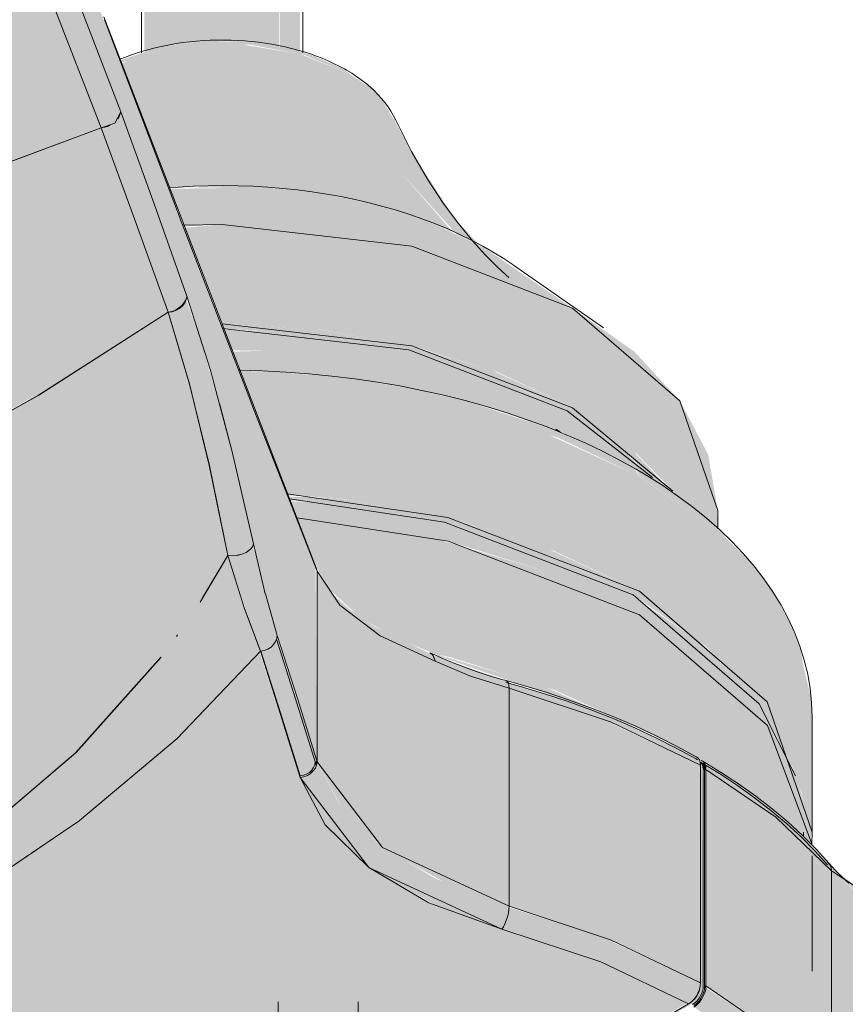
# Model space of a CAD drawing. Header units: millimetres. Extents: x 5922 to 11897, y 1480 to 7785.
# Tile 10 of 14: x 8511 to 8619, y 5400 to 5530. Entities that reach past the tile are written whole.
import ezdxf

# ---------------------------------------------------------------- set-up
doc = ezdxf.new("R2010")
doc.units = ezdxf.units.MM
doc.layers.add('Equipos eléctricos', color=7, linetype='Continuous', lineweight=15)

# ---------------------------------------------------------------- blocks, each defined once
blk = doc.blocks.new('33718 - 33718 ALO Black ceiling fan-525473-00 Isometrico PDF')
at = {"layer": 'Equipos eléctricos', "true_color": 0xc0c0c0}
h = blk.add_hatch(color=9, dxfattribs=at)
h.paths.add_polyline_path([(-2507.41, 5482.56), (-2464.91, 5497.17), (-2445.55, 5504.08), (-2419.35, 5513.71), (-2414.69, 5515.44), (-2433.26, 5562.62), (-2449.98, 5601.66), (-2469.75, 5644.14), (-2487.53, 5679.87), (-2511.95, 5725.23), (-2533.86, 5763.3), (-2556.91, 5801.06), (-2560.02, 5803.68), (-2563.62, 5805.3), (-2582.32, 5809.38), (-2587.33, 5809.87), (-2599.67, 5810.47), (-2604.13, 5810.41), (-2621.91, 5808.14), (-2623.56, 5807.51), (-2624.96, 5806.28), (-2625.37, 5804.92), (-2622.44, 5767.48), (-2616.77, 5729.85), (-2608.32, 5692.23), (-2598.5, 5658.57), (-2584.7, 5621.15), (-2569.76, 5587.2), (-2550.43, 5550.07), (-2530.61, 5516.83), (-2507.99, 5483.42)])
h.paths.add_polyline_path([(-2430.8, 5556.85), (-2432.99, 5558.96), (-2434.76, 5560.67)])
for points in [[(-2386.37, 5432.28), (-2386.55, 5457.73), (-2406.1, 5508.27), (-2420.63, 5545.89), (-2428.98, 5566.8), (-2443.26, 5600.25), (-2458.56, 5633.69), (-2472.96, 5663.53), (-2494.42, 5704.77), (-2514.88, 5741.59), (-2532.46, 5771.66), (-2553.84, 5806.24), (-2553.74, 5803.17), (-2529.62, 5763.3), (-2508.94, 5727.18), (-2491.52, 5695.12), (-2469.75, 5652), (-2452.95, 5616.42), (-2438.41, 5583.52), (-2423, 5545.89), (-2408.72, 5508.27), (-2403.32, 5492.98), (-2400.25, 5483.18), (-2396.61, 5469.09), (-2392.87, 5453.36), (-2389.73, 5443.04), (-2386.6, 5433.01)], [(-2414.69, 5515.44), (-2412.91, 5516.06), (-2412.12, 5517.58), (-2428.44, 5559.48), (-2443.06, 5594.21), (-2458.64, 5628.71), (-2475.42, 5663.53), (-2495.07, 5701.63), (-2514.71, 5737.41), (-2535.7, 5773.5), (-2553.84, 5803.34), (-2554.07, 5802.5), (-2554.66, 5801.73), (-2555.52, 5801.21), (-2556.47, 5801.02), (-2556.83, 5800.93), (-2528.98, 5754.94), (-2506.07, 5714.58), (-2484.95, 5674.72), (-2464.28, 5632.69), (-2445.91, 5592.41), (-2428.78, 5551.65), (-2414.77, 5515.64)], [(-2409.04, 5525.41), (-2405.35, 5526.37), (-2400.49, 5526.88), (-2398.49, 5526.88), (-2392.43, 5526.37), (-2391.33, 5526.1), (-2391.36, 5586.74), (-2396.08, 5588.31), (-2401.55, 5588.31), (-2406.3, 5586.73), (-2409.04, 5583.99), (-2409.04, 5525.76)], [(-2388.59, 5525.41), (-2388.59, 5583.99), (-2391.33, 5586.73), (-2391.23, 5526.07), (-2389.79, 5525.71)], [(-2382.13, 5522.55), (-2383.02, 5523.26), (-2387.15, 5525.05), (-2393.29, 5526.58), (-2400.49, 5526.88), (-2406.45, 5526.22), (-2412.2, 5524.32), (-2412.06, 5523.99), (-2408.74, 5525.2), (-2401.55, 5526.37), (-2395.12, 5526.37), (-2388.1, 5525.05), (-2386.34, 5524.31)], [(-2368.51, 5501.73), (-2375.52, 5509.77), (-2382.13, 5522.55), (-2388.59, 5525.15), (-2396.08, 5526.37), (-2402.56, 5526.36), (-2409.68, 5524.99), (-2412.05, 5523.9), (-2406.42, 5509.09), (-2405.8, 5507.57), (-2401.29, 5507.82), (-2392.68, 5507.64), (-2387.84, 5507.12), (-2383.17, 5506.36), (-2377.41, 5505.01), (-2372.4, 5503.42), (-2368.56, 5501.76)], [(-2365.03, 5500.03), (-2368.4, 5503.66), (-2373.19, 5511.13), (-2377.79, 5519.1), (-2382.13, 5522.55), (-2375.51, 5509.76), (-2368.07, 5501.5), (-2365.6, 5500.29)], [(-2405.91, 5491.26), (-2404.88, 5491.58), (-2404, 5492.27), (-2403.52, 5493.05), (-2403.55, 5493.66), (-2412.12, 5517.55), (-2412.7, 5516.46), (-2412.99, 5516.04), (-2414.69, 5515.44), (-2405.93, 5491.33)], [(-2412.58, 5516.69), (-2412.31, 5517), (-2412.52, 5516.82)], [(-2352.85, 5491.8), (-2364.56, 5499.81), (-2372.4, 5503.42), (-2382.42, 5506.21), (-2393.26, 5507.64), (-2405.79, 5507.45), (-2403.73, 5502.51), (-2398.81, 5502.79), (-2386.13, 5502.07), (-2373.08, 5499.67), (-2362.7, 5496.47), (-2357.76, 5494.13)], [(-2352.85, 5478.74), (-2352.85, 5491.8), (-2362.7, 5496.47), (-2373.94, 5499.94), (-2386.13, 5502.07), (-2398.81, 5502.79), (-2403.84, 5502.34), (-2398.79, 5489.73), (-2386.13, 5489.01), (-2373.94, 5486.87), (-2362.7, 5483.41), (-2353.4, 5479)], [(-2397.59, 5459.31), (-2396.11, 5459.56), (-2395.15, 5460.14), (-2394.76, 5460.72), (-2394.71, 5460.88), (-2398.96, 5478.36), (-2401.66, 5487.69), (-2403.52, 5492.92), (-2404.1, 5492.01), (-2404.99, 5491.46), (-2405.91, 5491.26), (-2402.14, 5477.85), (-2399.52, 5466.46), (-2398.05, 5459.36), (-2397.8, 5459.33)], [(-2333.81, 5462.87), (-2333.97, 5466.17), (-2335.06, 5472.59), (-2338.76, 5479.63), (-2344.77, 5486.12), (-2352.85, 5491.8), (-2352.85, 5478.74), (-2344.43, 5472.68), (-2339, 5467.08), (-2334.46, 5463.46), (-2333.93, 5462.98)], [(-2464.88, 5402.46), (-2446.44, 5412.11), (-2430.55, 5422.76), (-2417.49, 5434.07), (-2406.23, 5446.95), (-2398.05, 5459.36), (-2401.81, 5476.52), (-2404.08, 5485.08), (-2405.91, 5491.26), (-2425.39, 5479), (-2445.13, 5468.28), (-2464.5, 5458.98), (-2484.8, 5450.2), (-2468.76, 5426.18), (-2465.03, 5418.24), (-2463.72, 5410.33), (-2464.7, 5403.72)], [(-2353.58, 5478.32), (-2352.85, 5478.74), (-2363.27, 5483.58), (-2374.33, 5486.94), (-2386.33, 5489.02), (-2398.98, 5489.72), (-2398.75, 5489.13), (-2385.32, 5488.25), (-2372.9, 5485.88), (-2362.27, 5482.44), (-2353.78, 5478.41)], [(-2354.92, 5475.99), (-2353.97, 5476.99), (-2353.58, 5478.32), (-2363.7, 5483.04), (-2374.33, 5486.32), (-2386.33, 5488.42), (-2398.71, 5489.01), (-2397.63, 5486.26), (-2391.36, 5486.19), (-2378.31, 5484.48), (-2364.86, 5480.56), (-2354.95, 5476)], [(-2355.23, 5475.81), (-2354.95, 5476), (-2365.79, 5480.99), (-2378.31, 5484.48), (-2391.86, 5486.26), (-2397.58, 5486.08), (-2396.46, 5483.63), (-2391.26, 5483.4), (-2388.47, 5483.24), (-2378.12, 5481.98), (-2371.2, 5480.65), (-2366.23, 5479.43), (-2362.51, 5478.33), (-2355.82, 5476.01)], [(-2344.09, 5469.75), (-2344.77, 5470.81), (-2350.29, 5473.66), (-2355.82, 5476.01), (-2366.23, 5479.43), (-2372.31, 5480.88), (-2380.16, 5482.31), (-2384.58, 5482.84), (-2391.36, 5483.41), (-2396.62, 5483.59), (-2396.17, 5482.69), (-2382.87, 5481.83), (-2367.79, 5479), (-2354.62, 5474.74), (-2344.5, 5469.94)], [(-2339.81, 5467.69), (-2345.16, 5473.33), (-2352.85, 5478.74), (-2353.58, 5478.32), (-2345.25, 5472.31), (-2342.63, 5469.48), (-2339.89, 5467.76)], [(-2342.63, 5469.48), (-2346.1, 5473.05), (-2353.58, 5478.32), (-2354.2, 5476.76), (-2354.92, 5475.99), (-2353.29, 5474.98), (-2347.54, 5472.27), (-2342.64, 5469.49)], [(-2353.91, 5475.25), (-2354.95, 5475.98), (-2355.23, 5475.81), (-2354.02, 5475.3)], [(-2321.42, 5423.05), (-2321.42, 5438.15), (-2322.91, 5446.87), (-2327.31, 5455.25), (-2334.46, 5462.98), (-2344.09, 5469.72), (-2344.09, 5454.65), (-2334.46, 5447.88), (-2327.3, 5440.14), (-2322.9, 5431.72), (-2321.49, 5423.48)], [(-2398.89, 5463.39), (-2398.97, 5463.8), (-2398.97, 5463.79)], [(-2393.78, 5446.8), (-2392.82, 5447.08), (-2392.05, 5447.69), (-2391.62, 5448.59), (-2391.65, 5449.13), (-2394.05, 5458.09), (-2394.8, 5460.57), (-2395.3, 5460), (-2396.11, 5459.56), (-2397.59, 5459.31), (-2398.04, 5459.31), (-2394.84, 5449.6), (-2393.79, 5446.84)], [(-2466.66, 5397.72), (-2447.01, 5406.51), (-2430.55, 5415.73), (-2416.22, 5425.66), (-2404.67, 5435.38), (-2393.83, 5446.9), (-2396.47, 5454.23), (-2398.08, 5459.31), (-2407.45, 5445.29), (-2418.53, 5433.01), (-2431.82, 5421.74), (-2447.35, 5411.53), (-2464.88, 5402.46), (-2465.97, 5399.21)], [(-2386.37, 5457.29), (-2386.61, 5458.09), (-2386.47, 5457.55)], [(-2361.18, 5413.36), (-2361.18, 5441.94), (-2367.64, 5444.12), (-2374.56, 5447.18), (-2378.51, 5449.12), (-2383.71, 5453.35), (-2386.37, 5457.06), (-2386.36, 5432.26), (-2383.14, 5426.25), (-2377.64, 5420.95), (-2369.35, 5416.29), (-2361.2, 5413.37)], [(-2370.86, 5445.47), (-2371.4, 5446.43), (-2378.75, 5449.98), (-2382.07, 5452.27), (-2384.44, 5454.43), (-2383.26, 5452.76), (-2377.79, 5448.67), (-2371.04, 5445.55)], [(-2321.68, 5421.52), (-2321.49, 5423.48), (-2322.91, 5431.77), (-2327.31, 5440.15), (-2334.46, 5447.88), (-2344.09, 5454.65), (-2344.89, 5454.18), (-2335.37, 5447.46), (-2328.18, 5439.55), (-2324.02, 5431.64), (-2323.81, 5430.41), (-2322.9, 5428.67), (-2321.9, 5422.81)], [(-2323.81, 5430.41), (-2324.17, 5431.91), (-2328.6, 5440.15), (-2335.93, 5447.88), (-2344.89, 5453.95), (-2344.89, 5451.93), (-2344.08, 5451.55), (-2334.46, 5444.78), (-2327.2, 5436.85), (-2323.89, 5430.55)], [(-2321.68, 5421.5), (-2322.98, 5428.83), (-2327.3, 5437.05), (-2334.46, 5444.78), (-2344.08, 5451.55), (-2344.08, 5436.63), (-2340.14, 5434.69), (-2336.22, 5432.56), (-2335.83, 5432.07), (-2335.58, 5432.13), (-2335.34, 5432.05), (-2326, 5425.48), (-2322.51, 5422.38)], [(-2386.62, 5432.26), (-2386.43, 5432.46), (-2391.62, 5448.58), (-2391.58, 5448.05), (-2386.63, 5432.28)], [(-2349.13, 5438.81), (-2356.91, 5442.32), (-2370.63, 5446.36), (-2370.63, 5446.21), (-2356.91, 5441.46), (-2349.16, 5438.82)], [(-2361.18, 5441.94), (-2361.39, 5442.83), (-2362.13, 5443.14), (-2371.16, 5446.25), (-2370.86, 5445.47), (-2365.82, 5443.4), (-2361.2, 5441.94)], [(-2336.06, 5431.85), (-2336.24, 5432.59), (-2336.82, 5433.01), (-2346.56, 5437.74), (-2352.16, 5439.93), (-2361.33, 5442.72), (-2361.19, 5442.08), (-2361.18, 5441.94), (-2346.56, 5436.9), (-2336.11, 5431.88)], [(-2336.06, 5403.28), (-2336.06, 5431.85), (-2349.16, 5437.95), (-2361.18, 5441.94), (-2361.14, 5413.35), (-2346.56, 5408.32), (-2336.94, 5403.7)], [(-2362.13, 5410.34), (-2361.54, 5411.48), (-2361.19, 5413.2), (-2361.29, 5413.4), (-2370.86, 5416.96), (-2378.11, 5421.35), (-2383.49, 5426.8), (-2386.38, 5432.26), (-2386.59, 5431.46), (-2387.21, 5430.76), (-2388.1, 5430.31), (-2388.59, 5430.21), (-2385.32, 5424), (-2379.57, 5418.4), (-2370.78, 5413.44), (-2362.71, 5410.55)], [(-2386.43, 5431.88), (-2386.43, 5432.28), (-2386.59, 5432.2), (-2386.43, 5431.89)], [(-2398.44, 5365.02), (-2336.51, 5400.93), (-2335.79, 5402.39), (-2335.71, 5403.74), (-2335.86, 5431.97), (-2336.07, 5432), (-2336.06, 5431.18), (-2336.24, 5402.34), (-2336.96, 5401.1), (-2338, 5400.31), (-2398.44, 5365.22), (-2398.44, 5365.11)], [(-2335.53, 5431.18), (-2335.37, 5431.44), (-2335.52, 5431.87), (-2335.84, 5431.85), (-2335.71, 5431.28)], [(-2318.87, 5417.96), (-2319.1, 5418.78), (-2324.17, 5423.9), (-2328.18, 5427.19), (-2335.52, 5432.05), (-2335.1, 5431.11), (-2325.82, 5424.65), (-2318.92, 5418.01)], [(-2318.87, 5389.55), (-2318.87, 5417.96), (-2326.19, 5425), (-2335.35, 5431.28), (-2335.35, 5402.87), (-2326.19, 5396.59), (-2320.59, 5391.2)], [(-2388.59, 5430.21), (-2388.59, 5430.42), (-2388.62, 5430.31)], [(-2281.17, 5403.65), (-2281.3, 5404.69), (-2294.91, 5406.35), (-2304, 5409), (-2312.31, 5413.26), (-2318.99, 5418.55), (-2318.57, 5417.7), (-2311.86, 5412.11), (-2302.93, 5407.74), (-2292.16, 5404.84), (-2281.18, 5403.65)], [(-2291.24, 5380.29), (-2281.17, 5381.42), (-2281.3, 5403.66), (-2292.76, 5404.9), (-2303.37, 5407.86), (-2312.28, 5412.32), (-2318.87, 5417.96), (-2318.87, 5389.55), (-2315.52, 5386.33), (-2312.97, 5384.42), (-2311.5, 5383.51), (-2309.08, 5382.47), (-2300.72, 5380.66), (-2291.24, 5380.29)], [(-2337.65, 5400.51), (-2336.94, 5401.12), (-2336.22, 5402.39), (-2336.1, 5403.29), (-2349.16, 5409.37), (-2361.19, 5413.19), (-2361.46, 5411.72), (-2362.02, 5410.51), (-2362.13, 5410.34), (-2347.86, 5405.42), (-2337.74, 5400.56)], [(-2320.89, 5387.13), (-2319.83, 5387.71), (-2319.18, 5388.5), (-2318.92, 5389.12), (-2318.92, 5389.59), (-2326.19, 5396.59), (-2335.37, 5402.65), (-2335.53, 5401.92), (-2336.25, 5400.69), (-2336.94, 5400.11), (-2327.2, 5393.2), (-2321.07, 5387.3)], [(-2335.53, 5402.76), (-2335.35, 5402.87), (-2335.53, 5402.87)]]:
    blk.add_hatch(color=9, dxfattribs=at).paths.add_polyline_path(points)
h = blk.add_hatch(color=9, dxfattribs=at)
h.paths.add_polyline_path([(-2412.46, 5518.46), (-2412.91, 5519.66), (-2412.49, 5518.53)])
h.paths.add_polyline_path([(-2423.26, 5546.56), (-2423.3, 5546.69), (-2423.3, 5546.66)])
h = blk.add_hatch(color=9, dxfattribs=at)
h.paths.add_polyline_path([(-2375.51, 5515.05), (-2376.32, 5516.81), (-2376.32, 5516.49), (-2375.52, 5515.06)])
h.paths.add_polyline_path([(-2377.79, 5519.1), (-2379.22, 5520.64), (-2382.13, 5522.55), (-2379.62, 5520.55)])
h = blk.add_hatch(color=9, dxfattribs=at)
h.paths.add_polyline_path([(-2398.36, 5460.84), (-2398.36, 5460.84), (-2398.59, 5461.94)])
h.paths.add_polyline_path([(-2398.66, 5462.31), (-2398.86, 5463.25), (-2398.86, 5463.25)])
h.paths.add_polyline_path([(-2398.97, 5463.79), (-2401.81, 5476.53), (-2404.08, 5485.09), (-2402.16, 5477.93), (-2399.52, 5466.46), (-2399.12, 5464.52)])
h.paths.add_polyline_path([(-2400.42, 5483.78), (-2400.44, 5483.86), (-2400.42, 5483.78)])
h.paths.add_polyline_path([(-2405.91, 5491.26), (-2404.79, 5491.55), (-2403.95, 5492.16), (-2403.51, 5493.03), (-2403.57, 5492.91), (-2404.31, 5491.98), (-2405.03, 5491.5), (-2405.88, 5491.26)])
h.paths.add_polyline_path([(-2412.12, 5517.58), (-2412.12, 5517.61), (-2412.12, 5517.58)])
h = blk.add_hatch(color=9, dxfattribs=at)
h.paths.add_polyline_path([(-2484.84, 5450.27), (-2459.13, 5461.48), (-2438.78, 5471.58), (-2420.41, 5481.98), (-2405.93, 5491.33), (-2414.69, 5515.44), (-2456.36, 5500.18), (-2478.21, 5492.51), (-2499.94, 5485.09), (-2507.41, 5482.56), (-2487.36, 5453.91), (-2485.65, 5451.44)])
h.paths.add_polyline_path([(-2468.35, 5458.68), (-2468.35, 5458.68), (-2467.61, 5458.98)])
h = blk.add_hatch(color=9, dxfattribs=at)
h.paths.add_polyline_path([(-2366.85, 5500.87), (-2371.41, 5503.04), (-2369.97, 5502.31), (-2367.12, 5500.99)])
h.paths.add_polyline_path([(-2372.4, 5503.42), (-2377.88, 5505.15), (-2381.59, 5506.04), (-2379.68, 5505.45), (-2373.44, 5503.71)])
h.paths.add_polyline_path([(-2382.42, 5506.21), (-2387.85, 5507.13), (-2393.26, 5507.67), (-2398.37, 5507.82), (-2405.12, 5507.62), (-2402.4, 5507.64), (-2392.04, 5507.48), (-2383.17, 5506.31)])
h = blk.add_hatch(color=9, dxfattribs=at)
h.paths.add_polyline_path([(-2405.09, 5498.02), (-2405.09, 5498.02), (-2405.09, 5498.02)])
h.paths.add_polyline_path([(-2407.72, 5505.5), (-2407.73, 5505.52), (-2407.97, 5506.18)])
h = blk.add_hatch(color=9, dxfattribs=at)
h.paths.add_polyline_path([(-2394.71, 5460.87), (-2394.83, 5461.41), (-2398.97, 5478.39), (-2396.28, 5467.63), (-2394.71, 5460.87)])
h.paths.add_polyline_path([(-2402.69, 5490.93), (-2402.87, 5491.54), (-2402.7, 5490.98)])
h = blk.add_hatch(color=9, dxfattribs=at)
h.paths.add_polyline_path([(-2476.21, 5423.05), (-2474.45, 5432.28), (-2474.35, 5432.62), (-2476.21, 5435.38), (-2476.21, 5423.48)])
h.paths.add_polyline_path([(-2344.09, 5454.65), (-2344.09, 5469.75), (-2357.14, 5475.71), (-2369.2, 5479.43), (-2383.72, 5481.98), (-2396.28, 5482.69), (-2390.15, 5467.24), (-2383.71, 5466.88), (-2368.96, 5464.26), (-2355.3, 5459.96), (-2346.56, 5455.82)])
h = blk.add_hatch(color=9, dxfattribs=at)
h.paths.add_polyline_path([(-2322.91, 5446.87), (-2324.17, 5450.16), (-2326.41, 5454.28), (-2329.17, 5458.09), (-2334.51, 5463.49), (-2337.14, 5465.67), (-2340.96, 5468.43), (-2344.48, 5470.62), (-2344.04, 5469.72), (-2334.46, 5462.98), (-2327.31, 5455.25), (-2323.92, 5448.8)])
h.paths.add_polyline_path([(-2321.42, 5438.15), (-2321.65, 5441), (-2322.55, 5444.75), (-2321.65, 5439.49)])
h = blk.add_hatch(color=9, dxfattribs=at)
h.paths.add_polyline_path([(-2475.95, 5421.54), (-2475.94, 5421.54), (-2474.64, 5428.83), (-2473.74, 5430.87), (-2473.72, 5431.66), (-2474.34, 5432.5), (-2474.81, 5431.25), (-2476.21, 5423.05), (-2476.09, 5422.34)])
h.paths.add_polyline_path([(-2344.89, 5454.18), (-2344.09, 5454.65), (-2356.45, 5460.4), (-2369.63, 5464.41), (-2383.94, 5466.89), (-2390.2, 5467.08), (-2389.88, 5466.57), (-2382.94, 5466.06), (-2368.96, 5463.52), (-2355.81, 5459.36), (-2345.87, 5454.65)])
h = blk.add_hatch(color=9, dxfattribs=at)
h.paths.add_polyline_path([(-2473.82, 5430.41), (-2473.51, 5431.34), (-2473.67, 5431.24), (-2473.75, 5430.78)])
h.paths.add_polyline_path([(-2344.89, 5451.93), (-2344.89, 5454.18), (-2356.68, 5459.73), (-2369.93, 5463.78), (-2383.94, 5466.23), (-2389.95, 5466.46), (-2388.91, 5464.07), (-2383.42, 5463.73), (-2368.96, 5461.16), (-2355.81, 5457.11), (-2346.56, 5452.72)])
h = blk.add_hatch(color=9, dxfattribs=at)
h.paths.add_polyline_path([(-2475.94, 5421.54), (-2471.91, 5425.64), (-2470.82, 5427.26), (-2473.41, 5431.18), (-2474.81, 5428.19), (-2475.78, 5422.52)])
h.paths.add_polyline_path([(-2344.08, 5436.63), (-2344.08, 5451.55), (-2355.81, 5457.11), (-2370.5, 5461.46), (-2383.72, 5463.78), (-2389.03, 5464.08), (-2386.07, 5457.06), (-2384.65, 5454.81), (-2380.85, 5451.32), (-2376.45, 5448.73), (-2370.86, 5446.4), (-2368.96, 5446.03), (-2355.2, 5441.69), (-2344.24, 5436.7)])
h = blk.add_hatch(color=9, dxfattribs=at)
h.paths.add_polyline_path([(-2464.17, 5407.25), (-2463.74, 5410.5), (-2463.76, 5410.24), (-2464.19, 5407.26)])
h.paths.add_polyline_path([(-2465.06, 5418.41), (-2465.09, 5418.5), (-2465.06, 5418.41)])
h.paths.add_polyline_path([(-2426.16, 5426.51), (-2417.45, 5434.07), (-2406.18, 5446.97), (-2407.48, 5445.31), (-2418.55, 5433.01), (-2424.95, 5427.54)])
h.paths.add_polyline_path([(-2388.49, 5430.23), (-2387.47, 5430.6), (-2386.86, 5431.08), (-2386.43, 5431.89), (-2386.86, 5433.01), (-2391.7, 5448.3), (-2392.06, 5447.67), (-2393.04, 5446.99), (-2393.71, 5446.75), (-2388.54, 5430.31)])
h.paths.add_polyline_path([(-2393.79, 5446.79), (-2393.98, 5447.34), (-2393.8, 5446.8)])
h = blk.add_hatch(color=9, dxfattribs=at)
h.paths.add_polyline_path([(-2398.96, 5365.11), (-2337.85, 5400.61), (-2349.16, 5406.04), (-2368.96, 5412.79), (-2371.7, 5413.77), (-2380.16, 5418.97), (-2385.6, 5424.53), (-2388.59, 5430.21), (-2393.89, 5446.68), (-2404.75, 5435.3), (-2417.56, 5424.53), (-2432.76, 5414.3), (-2450.67, 5404.72), (-2466.66, 5397.71), (-2469.75, 5394.09), (-2475.35, 5388.36), (-2478.37, 5385.01), (-2482.72, 5378.07), (-2399.16, 5365.14)])
h.paths.add_polyline_path([(-2435.11, 5385.01), (-2440.18, 5385.79), (-2441.54, 5388.72), (-2437.83, 5390.86), (-2432.76, 5390.08), (-2431.4, 5387.15), (-2431.63, 5387.02)])
h.paths.add_polyline_path([(-2384.89, 5392.78), (-2389.96, 5393.56), (-2391.32, 5396.49), (-2387.6, 5398.63), (-2382.53, 5397.85), (-2381.17, 5394.92), (-2384.62, 5392.93)])
h = blk.add_hatch(color=9, dxfattribs=at)
h.paths.add_polyline_path([(-2371.69, 5413.76), (-2371.99, 5413.94), (-2371.69, 5413.76)])
h.paths.add_polyline_path([(-2388.59, 5430.21), (-2388.54, 5430.31), (-2388.59, 5430.31)])
h = blk.add_hatch(color=9, dxfattribs=at)
h.paths.add_polyline_path([(-2349.78, 5371.63), (-2350.1, 5372.39), (-2349.88, 5371.83)])
h.paths.add_polyline_path([(-2349.85, 5371.91), (-2350.26, 5372.88), (-2350.29, 5372.83), (-2349.86, 5371.94)])
h.paths.add_polyline_path([(-2313.5, 5373.04), (-2313.49, 5373.04), (-2313.89, 5374.82)])
h.paths.add_polyline_path([(-2314.48, 5377.55), (-2314.5, 5377.61), (-2314.5, 5377.61)])
h.paths.add_polyline_path([(-2310.05, 5379.77), (-2310.11, 5379.8), (-2310.06, 5379.77)])
h.paths.add_polyline_path([(-2309.94, 5379.92), (-2309.33, 5380.98), (-2309.94, 5379.92)])
h.paths.add_polyline_path([(-2336.79, 5400.21), (-2336.06, 5400.94), (-2335.51, 5401.98), (-2335.51, 5402.75), (-2335.73, 5402.76), (-2336.06, 5401.72), (-2336.94, 5400.57), (-2336.94, 5400.31), (-2336.87, 5400.26)])
at = {"layer": 'Equipos eléctricos'}
for p, q in [((-2409.4, 5582.41), (-2409.4, 5525.3)), ((-2388.23, 5525.31), (-2388.23, 5582.41)), ((-2414.33, 5530.04), (-2386.47, 5457.75)), ((-2414.25, 5529.65), (-2404.31, 5503.55)), ((-2404.31, 5503.55), (-2414.24, 5529.65)), ((-2407.72, 5505.5), (-2412.11, 5517.58)), ((-2403.45, 5493.36), (-2407.72, 5505.5)), ((-2404.31, 5503.54), (-2395.01, 5479.41)), ((-2395.01, 5479.41), (-2404.31, 5503.54)), ((-2348.78, 5489.22), (-2360.6, 5497.45)), ((-2405.91, 5491.26), (-2405.4, 5491.35)), ((-2397.5, 5472.93), (-2399.12, 5479.15)), ((-2395.01, 5479.4), (-2386.37, 5457.29)), ((-2386.37, 5457.29), (-2395.01, 5479.4)), ((-2352.85, 5478.74), (-2339.68, 5467.77)), ((-2353.58, 5478.32), (-2342.36, 5469.57)), ((-2394.71, 5460.87), (-2397.5, 5472.93)), ((-2333.81, 5462.83), (-2333.81, 5465.27)), ((-2395, 5460.28), (-2394.8, 5460.57)), ((-2394.8, 5460.57), (-2394.71, 5460.87)), ((-2394.71, 5460.87), (-2393.16, 5454.34)), ((-2393.16, 5454.34), (-2394.71, 5460.87)), ((-2398.05, 5459.36), (-2401.72, 5453.24)), ((-2401.37, 5453.87), (-2398.05, 5459.36)), ((-2398.05, 5459.36), (-2397.59, 5459.31)), ((-2398.05, 5459.36), (-2395.95, 5452.51)), ((-2397.59, 5459.31), (-2397.1, 5459.33)), ((-2397.1, 5459.33), (-2396.6, 5459.41)), ((-2396.6, 5459.42), (-2396.11, 5459.56)), ((-2396.11, 5459.56), (-2395.67, 5459.75)), ((-2395.67, 5459.75), (-2395.3, 5460)), ((-2395.3, 5460), (-2395, 5460.28)), ((-2386.37, 5457.29), (-2386.47, 5457.75)), ((-2386.47, 5457.75), (-2386.37, 5457.29)), ((-2386.37, 5432.28), (-2386.37, 5457.29)), ((-2386.37, 5457.29), (-2386.37, 5432.28)), ((-2393.15, 5454.31), (-2391.58, 5448.86)), ((-2391.58, 5448.86), (-2393.15, 5454.3)), ((-2395.94, 5452.48), (-2393.78, 5446.8)), ((-2404.82, 5448.72), (-2404.66, 5448.94)), ((-2361.27, 5442.62), (-2361.39, 5442.83)), ((-2361.2, 5442.32), (-2361.27, 5442.62)), ((-2361.18, 5441.94), (-2361.2, 5442.32)), ((-2361.18, 5441.94), (-2361.18, 5413.36)), ((-2361.18, 5413.36), (-2361.18, 5441.94)), ((-2321.42, 5423.05), (-2321.42, 5438.15)), ((-2386.62, 5432.26), (-2386.37, 5432.28)), ((-2386.62, 5432.26), (-2386.37, 5432.28)), ((-2386.62, 5432.26), (-2386.37, 5432.28)), ((-2386.62, 5432.26), (-2386.5, 5431.85)), ((-2386.5, 5431.85), (-2386.62, 5432.26)), ((-2336.47, 5432.56), (-2336.65, 5432.66)), ((-2335.98, 5432.18), (-2336.16, 5432.29)), ((-2336.07, 5431.86), (-2336.06, 5431.64)), ((-2336.06, 5403.28), (-2336.06, 5431.85)), ((-2335.71, 5402.87), (-2335.71, 5431.28)), ((-2335.53, 5431.18), (-2335.35, 5431.28)), ((-2335.53, 5431.18), (-2335.35, 5431.28)), ((-2335.53, 5402.76), (-2335.53, 5431.18)), ((-2335.53, 5431.18), (-2335.53, 5402.76)), ((-2335.35, 5431.28), (-2335.35, 5402.87)), ((-2388.59, 5430.21), (-2388.59, 5430.42)), ((-2322.56, 5422.41), (-2322.56, 5423.05)), ((-2321.41, 5404.82), (-2321.41, 5419.95)), ((-2319.09, 5418.77), (-2319.35, 5419.07)), ((-2318.92, 5418.39), (-2319.09, 5418.77)), ((-2318.87, 5417.96), (-2318.92, 5418.39)), ((-2318.87, 5417.96), (-2318.87, 5389.55)), ((-2318.87, 5389.55), (-2318.87, 5417.96)), ((-2361.2, 5412.92), (-2361.27, 5412.44)), ((-2361.27, 5412.44), (-2361.2, 5412.92)), ((-2361.18, 5413.36), (-2361.2, 5412.92)), ((-2361.2, 5412.92), (-2361.18, 5413.36)), ((-2361.54, 5411.48), (-2361.72, 5411.03)), ((-2361.72, 5411.03), (-2361.54, 5411.48)), ((-2361.54, 5411.48), (-2361.39, 5411.95)), ((-2361.39, 5411.95), (-2361.27, 5412.44)), ((-2361.92, 5410.65), (-2362.13, 5410.34)), ((-2362.13, 5410.34), (-2361.92, 5410.65)), ((-2349.16, 5406.04), (-2362.13, 5410.34)), ((-2362.13, 5410.34), (-2349.16, 5406.04)), ((-2361.72, 5411.03), (-2361.92, 5410.65)), ((-2361.92, 5410.65), (-2361.72, 5411.03)), ((-2337.65, 5400.51), (-2349.15, 5406.04)), ((-2349.15, 5406.04), (-2337.65, 5400.51)), ((-2335.53, 5402.76), (-2335.35, 5402.87)), ((-2335.35, 5402.87), (-2335.53, 5402.76)), ((-2335.35, 5402.66), (-2335.53, 5402.76)), ((-2335.53, 5402.76), (-2335.35, 5402.66)), ((-2398.96, 5365.11), (-2337.65, 5400.51)), ((-2391.49, 5400.81), (-2391.49, 5395.91)), ((-2380.99, 5395.91), (-2380.99, 5400.81))]:
    blk.add_line(p, q, dxfattribs=at)
for points in [[(-2414.69, 5515.44, 0), (-2430.8, 5556.85, 0), (-2448.28, 5597.97, 0), (-2467.17, 5638.94, 0), (-2487.15, 5679.15, 0), (-2509.1, 5720.26, 0), (-2532.5, 5761.09, 0), (-2556.91, 5801.06, 0)], [(-2487.16, 5679.15, 0), (-2467.22, 5639.07, 0), (-2448.31, 5598.07, 0), (-2430.8, 5556.85, 0), (-2414.69, 5515.44, 0)], [(-2455.52, 5622.18, 0), (-2440.05, 5587.47, 0), (-2425.58, 5552.61, 0), (-2412.11, 5517.58, 0)], [(-2412.26, 5524.45, 0), (-2411.51, 5524.75, 0), (-2410.72, 5525.04, 0), (-2409.93, 5525.31, 0), (-2409.11, 5525.56, 0), (-2408.28, 5525.79, 0), (-2407.44, 5526, 0), (-2406.58, 5526.19, 0), (-2405.72, 5526.36, 0), (-2404.84, 5526.51, 0), (-2403.96, 5526.64, 0), (-2403.07, 5526.75, 0), (-2402.17, 5526.84, 0), (-2401.27, 5526.9, 0), (-2400.37, 5526.95, 0), (-2399.46, 5526.98, 0), (-2398.55, 5526.98, 0), (-2397.65, 5526.96, 0), (-2396.74, 5526.93, 0), (-2395.84, 5526.87, 0), (-2394.94, 5526.79, 0), (-2394.05, 5526.69, 0), (-2393.16, 5526.57, 0), (-2392.28, 5526.43, 0), (-2391.41, 5526.27, 0), (-2390.55, 5526.08, 0), (-2389.71, 5525.88, 0), (-2388.87, 5525.66, 0), (-2388.05, 5525.42, 0), (-2387.24, 5525.16, 0), (-2386.45, 5524.88, 0), (-2385.68, 5524.58, 0), (-2384.92, 5524.26, 0), (-2384.19, 5523.92, 0), (-2383.47, 5523.56, 0), (-2382.78, 5523.19, 0), (-2382.54, 5523.05, 0)], [(-2376.02, 5516.45, 0), (-2376.33, 5517.05, 0), (-2376.67, 5517.64, 0), (-2377.05, 5518.22, 0), (-2377.46, 5518.78, 0), (-2377.9, 5519.32, 0), (-2378.38, 5519.84, 0), (-2378.88, 5520.35, 0), (-2379.42, 5520.84, 0), (-2379.98, 5521.31, 0), (-2380.57, 5521.77, 0), (-2381.18, 5522.2, 0), (-2381.82, 5522.62, 0), (-2382.49, 5523.02, 0), (-2382.54, 5523.05, 0)], [(-2414.69, 5515.44, 0), (-2412.91, 5516.06, 0), (-2412.12, 5517.57, 0)], [(-2412.11, 5517.58, 0), (-2412.37, 5516.83, 0), (-2412.52, 5516.62, 0)], [(-2412.11, 5517.58, 0), (-2407.72, 5505.5, 0), (-2403.45, 5493.36, 0)], [(-2376.02, 5516.45, 0), (-2373.97, 5512.36, 0), (-2371.88, 5508.74, 0), (-2369.82, 5505.59, 0), (-2367.83, 5502.89, 0), (-2365.98, 5500.62, 0), (-2364.29, 5498.76, 0), (-2362.8, 5497.26, 0), (-2361.54, 5496.11, 0), (-2361.2, 5495.82, 0)], [(-2507.41, 5482.56, 0), (-2482.58, 5490.98, 0), (-2458.71, 5499.34, 0), (-2435.99, 5507.54, 0), (-2414.69, 5515.44, 0)], [(-2414.69, 5515.44, 0), (-2436.04, 5507.52, 0), (-2458.72, 5499.33, 0), (-2482.55, 5490.99, 0), (-2507.41, 5482.56, 0)], [(-2413.51, 5515.79, 0), (-2413.8, 5515.64, 0), (-2414.69, 5515.44, 0)], [(-2414.69, 5515.44, 0), (-2410.26, 5503.38, 0), (-2405.91, 5491.26, 0)], [(-2405.91, 5491.26, 0), (-2410.26, 5503.38, 0), (-2414.69, 5515.44, 0)], [(-2405.85, 5507.59, 0), (-2404.58, 5507.69, 0), (-2402.63, 5507.8, 0), (-2400.66, 5507.87, 0), (-2398.7, 5507.89, 0), (-2396.73, 5507.86, 0), (-2394.77, 5507.79, 0), (-2392.81, 5507.68, 0), (-2390.87, 5507.52, 0), (-2388.93, 5507.31, 0), (-2387.01, 5507.06, 0), (-2385.11, 5506.76, 0), (-2383.22, 5506.43, 0), (-2381.36, 5506.04, 0), (-2379.53, 5505.62, 0), (-2377.72, 5505.15, 0), (-2375.95, 5504.64, 0), (-2374.21, 5504.09, 0), (-2372.51, 5503.49, 0), (-2370.84, 5502.86, 0), (-2369.22, 5502.19, 0), (-2367.64, 5501.48, 0), (-2366.1, 5500.73, 0), (-2364.62, 5499.94, 0), (-2363.78, 5499.47, 0)], [(-2403.93, 5502.68, 0), (-2398.81, 5502.79, 0), (-2373.94, 5499.94, 0), (-2352.85, 5491.8, 0)], [(-2360.63, 5497.47, 0), (-2361.96, 5498.36, 0), (-2363.35, 5499.21, 0), (-2363.78, 5499.47, 0)], [(-2403.46, 5493.35, 0), (-2403.52, 5492.92, 0), (-2403.71, 5492.48, 0), (-2404, 5492.09, 0), (-2404.41, 5491.76, 0), (-2404.88, 5491.5, 0), (-2405.39, 5491.33, 0), (-2405.91, 5491.26, 0)], [(-2405.39, 5491.35, 0), (-2404.92, 5491.55, 0), (-2404.48, 5491.83, 0), (-2404.1, 5492.16, 0), (-2403.78, 5492.53, 0), (-2403.56, 5492.92, 0)], [(-2403.45, 5493.36, 0), (-2400.41, 5483.78, 0), (-2397.5, 5472.93, 0), (-2394.71, 5460.87, 0)], [(-2352.85, 5491.8, 0), (-2338.76, 5479.63, 0), (-2333.81, 5465.27, 0)], [(-2484.84, 5450.27, 0), (-2462.62, 5459.78, 0), (-2441.89, 5469.86, 0), (-2422.88, 5480.4, 0), (-2405.91, 5491.26, 0)], [(-2405.91, 5491.26, 0), (-2422.92, 5480.37, 0), (-2441.9, 5469.85, 0), (-2462.6, 5459.79, 0), (-2484.84, 5450.27, 0)], [(-2405.91, 5491.26, 0), (-2403.11, 5481.84, 0), (-2400.49, 5471.14, 0), (-2398.05, 5459.36, 0)], [(-2398.05, 5459.36, 0), (-2400.5, 5471.17, 0), (-2403.12, 5481.86, 0), (-2405.91, 5491.26, 0)], [(-2398.81, 5489.73, 0), (-2373.94, 5486.87, 0), (-2352.85, 5478.74, 0)], [(-2398.76, 5489.13, 0), (-2374.33, 5486.32, 0), (-2353.58, 5478.32, 0)], [(-2396.58, 5483.66, 0), (-2393.52, 5483.58, 0), (-2390.47, 5483.42, 0), (-2387.43, 5483.19, 0), (-2384.42, 5482.89, 0), (-2381.42, 5482.53, 0), (-2378.45, 5482.09, 0), (-2375.51, 5481.59, 0), (-2372.61, 5481.01, 0), (-2369.75, 5480.37, 0), (-2366.93, 5479.67, 0), (-2364.16, 5478.9, 0), (-2361.45, 5478.07, 0), (-2358.79, 5477.17, 0), (-2356.2, 5476.21, 0), (-2353.67, 5475.19, 0), (-2351.21, 5474.11, 0), (-2348.83, 5472.98, 0), (-2346.52, 5471.79, 0), (-2344.5, 5470.67, 0)], [(-2321.42, 5438.15, 0), (-2321.49, 5440.03, 0), (-2321.68, 5441.91, 0), (-2322, 5443.77, 0), (-2322.46, 5445.63, 0), (-2323.04, 5447.46, 0), (-2323.74, 5449.28, 0), (-2324.57, 5451.08, 0), (-2325.51, 5452.84, 0), (-2326.58, 5454.58, 0), (-2327.76, 5456.29, 0), (-2329.05, 5457.96, 0), (-2330.46, 5459.6, 0), (-2331.97, 5461.19, 0), (-2333.58, 5462.75, 0), (-2335.3, 5464.26, 0), (-2337.12, 5465.73, 0), (-2339.03, 5467.15, 0), (-2341.03, 5468.53, 0), (-2343.13, 5469.85, 0), (-2344.5, 5470.67, 0)], [(-2390.3, 5467.45, 0), (-2369.2, 5464.33, 0), (-2344.09, 5454.65, 0)], [(-2389.97, 5466.78, 0), (-2369.63, 5463.73, 0), (-2344.89, 5454.18, 0)], [(-2388.99, 5464.28, 0), (-2369.19, 5461.24, 0), (-2344.08, 5451.55, 0)], [(-2394.71, 5460.87, 0), (-2394.8, 5460.57, 0), (-2395, 5460.28, 0), (-2395.3, 5460, 0), (-2395.67, 5459.75, 0), (-2396.11, 5459.56, 0), (-2396.6, 5459.42, 0), (-2397.1, 5459.33, 0), (-2397.59, 5459.31, 0), (-2398.05, 5459.36, 0)], [(-2393.79, 5446.79, 0), (-2395.95, 5452.52, 0), (-2398.05, 5459.36, 0)], [(-2386.37, 5457.29, 0), (-2383.36, 5452.84, 0), (-2378.1, 5448.81, 0), (-2370.86, 5445.47, 0)], [(-2370.86, 5445.47, 0), (-2378.11, 5448.81, 0), (-2383.37, 5452.85, 0), (-2386.37, 5457.29, 0)], [(-2344.89, 5454.18, 0), (-2328.36, 5439.9, 0), (-2323.63, 5430.42, 0)], [(-2344.09, 5454.65, 0), (-2327.31, 5440.15, 0), (-2321.42, 5423.05, 0), (-2321.47, 5421.55, 0)], [(-2344.08, 5451.55, 0), (-2327.3, 5437.05, 0), (-2321.46, 5421.51, 0)], [(-2393.78, 5446.8, 0), (-2393.29, 5446.9, 0), (-2392.82, 5447.08, 0), (-2392.4, 5447.34, 0), (-2392.06, 5447.67, 0), (-2391.8, 5448.05, 0), (-2391.64, 5448.45, 0), (-2391.58, 5448.86, 0)], [(-2386.62, 5432.26, 0), (-2389.2, 5440.55, 0), (-2391.67, 5448.36, 0)], [(-2391.58, 5448.86, 0), (-2388.95, 5440.58, 0), (-2386.37, 5432.28, 0)], [(-2393.79, 5446.79, 0), (-2404.75, 5435.3, 0), (-2417.56, 5424.53, 0), (-2432.23, 5414.59, 0), (-2448.67, 5405.59, 0), (-2458.17, 5401.21, 0)], [(-2458.17, 5401.22, 0), (-2448.63, 5405.62, 0), (-2432.2, 5414.61, 0), (-2417.52, 5424.56, 0), (-2404.71, 5435.34, 0), (-2393.79, 5446.79, 0)], [(-2388.59, 5430.21, 0), (-2391.16, 5438.5, 0), (-2393.79, 5446.79, 0)], [(-2393.73, 5446.8, 0), (-2391.16, 5438.71, 0), (-2388.59, 5430.42, 0)], [(-2371.59, 5446.59, 0), (-2371.23, 5446.43, 0), (-2370.87, 5445.58, 0)], [(-2370.87, 5445.58, 0), (-2371.29, 5446.38, 0), (-2371.53, 5446.51, 0)], [(-2371.38, 5446.53, 0), (-2369.98, 5445.88, 0), (-2368.52, 5445.26, 0), (-2367.03, 5444.68, 0), (-2365.49, 5444.13, 0), (-2363.91, 5443.62, 0), (-2362.29, 5443.14, 0), (-2361.55, 5442.93, 0)], [(-2406.82, 5446, 0), (-2417.95, 5433.5, 0), (-2431.46, 5422, 0), (-2447.18, 5411.62, 0), (-2464.88, 5402.46, 0)], [(-2447.17, 5411.6, 0), (-2431.46, 5421.98, 0), (-2418.05, 5433.44, 0), (-2406.85, 5446.01, 0)], [(-2370.86, 5445.47, 0), (-2366.22, 5443.52, 0), (-2361.18, 5441.94, 0)], [(-2361.18, 5441.94, 0), (-2366.22, 5443.52, 0), (-2370.86, 5445.47, 0)], [(-2336.65, 5432.67, 0), (-2339.24, 5434.08, 0), (-2341.91, 5435.44, 0), (-2344.67, 5436.72, 0), (-2347.52, 5437.95, 0), (-2350.45, 5439.1, 0), (-2353.45, 5440.19, 0), (-2356.52, 5441.2, 0), (-2359.66, 5442.15, 0), (-2361.61, 5442.69, 0)], [(-2336.53, 5432.89, 0), (-2339.12, 5434.31, 0), (-2341.8, 5435.66, 0), (-2344.57, 5436.96, 0), (-2347.42, 5438.18, 0), (-2350.36, 5439.34, 0), (-2353.37, 5440.43, 0), (-2356.45, 5441.45, 0), (-2359.59, 5442.39, 0), (-2361.55, 5442.93, 0)], [(-2361.39, 5442.83, 0), (-2361.54, 5442.93, 0), (-2361.55, 5442.93, 0)], [(-2361.55, 5442.93, 0), (-2361.54, 5442.93, 0), (-2361.39, 5442.83, 0), (-2361.27, 5442.62, 0), (-2361.2, 5442.32, 0), (-2361.18, 5441.94, 0)], [(-2336.06, 5431.85, 0), (-2347.86, 5437.52, 0), (-2361.18, 5441.94, 0)], [(-2361.18, 5441.94, 0), (-2347.86, 5437.52, 0), (-2336.06, 5431.85, 0)], [(-2386.37, 5432.28, 0), (-2386.43, 5431.87, 0), (-2386.59, 5431.46, 0), (-2386.86, 5431.08, 0), (-2387.21, 5430.76, 0), (-2387.63, 5430.5, 0), (-2388.1, 5430.31, 0), (-2388.59, 5430.21, 0)], [(-2388.59, 5430.42, 0), (-2388.16, 5430.51, 0), (-2387.74, 5430.67, 0), (-2387.37, 5430.9, 0), (-2387.05, 5431.19, 0), (-2386.82, 5431.53, 0), (-2386.67, 5431.89, 0), (-2386.62, 5432.26, 0)], [(-2361.18, 5413.36, 0), (-2377.79, 5421.04, 0), (-2386.37, 5432.28, 0)], [(-2386.37, 5432.28, 0), (-2377.79, 5421.04, 0), (-2361.18, 5413.36, 0)], [(-2336.06, 5431.85, 0), (-2336.1, 5432.24, 0), (-2336.22, 5432.56, 0), (-2336.41, 5432.8, 0), (-2336.66, 5432.95, 0)], [(-2335.71, 5431.28, 0), (-2335.75, 5431.66, 0), (-2335.86, 5431.97, 0), (-2336.05, 5432.2, 0)], [(-2336, 5432.47, 0), (-2335.73, 5432.31, 0), (-2335.52, 5432.05, 0), (-2335.39, 5431.7, 0), (-2335.35, 5431.28, 0)], [(-2319.4, 5418.76, 0), (-2321.08, 5420.62, 0), (-2322.87, 5422.43, 0), (-2324.79, 5424.2, 0), (-2326.83, 5425.91, 0), (-2328.97, 5427.57, 0), (-2331.23, 5429.18, 0), (-2333.59, 5430.73, 0), (-2335.98, 5432.18, 0)], [(-2319.21, 5418.93, 0), (-2320.89, 5420.8, 0), (-2322.7, 5422.62, 0), (-2324.63, 5424.39, 0), (-2326.67, 5426.11, 0), (-2328.82, 5427.77, 0), (-2331.08, 5429.39, 0), (-2333.45, 5430.94, 0), (-2335.85, 5432.4, 0)], [(-2335.53, 5431.18, 0), (-2335.57, 5431.55, 0), (-2335.68, 5431.87, 0), (-2335.87, 5432.1, 0)], [(-2335.87, 5432.1, 0), (-2335.68, 5431.87, 0), (-2335.57, 5431.56, 0), (-2335.53, 5431.18, 0)], [(-2335.35, 5431.28, 0), (-2326.19, 5425, 0), (-2318.87, 5417.96, 0)], [(-2318.87, 5417.96, 0), (-2326.19, 5425, 0), (-2335.35, 5431.28, 0)], [(-2362.13, 5410.34, 0), (-2379.58, 5418.41, 0), (-2388.59, 5430.21, 0)], [(-2388.59, 5430.21, 0), (-2385.32, 5424, 0), (-2379.57, 5418.4, 0), (-2371.69, 5413.76, 0), (-2362.13, 5410.34, 0)], [(-2319.35, 5419.07, 0), (-2319.09, 5418.77, 0), (-2318.92, 5418.39, 0), (-2318.87, 5417.96, 0)], [(-2319.21, 5418.93, 0), (-2318.41, 5418.05, 0), (-2317.55, 5417.19, 0), (-2316.63, 5416.34, 0)], [(-2318.87, 5417.96, 0), (-2303.37, 5407.86, 0), (-2281.17, 5403.65, 0)], [(-2281.17, 5403.65, 0), (-2303.37, 5407.86, 0), (-2318.87, 5417.96, 0)], [(-2336.06, 5403.28, 0), (-2347.86, 5408.94, 0), (-2361.18, 5413.36, 0)], [(-2361.18, 5413.36, 0), (-2347.86, 5408.94, 0), (-2336.06, 5403.28, 0)], [(-2361.27, 5412.44, 0), (-2361.39, 5411.95, 0), (-2361.54, 5411.48, 0)], [(-2337.65, 5400.51, 0), (-2337.3, 5400.76, 0), (-2336.96, 5401.1, 0), (-2336.66, 5401.49, 0), (-2336.41, 5401.93, 0), (-2336.22, 5402.39, 0), (-2336.1, 5402.85, 0), (-2336.06, 5403.28, 0)], [(-2337.12, 5400.42, 0), (-2336.81, 5400.64, 0), (-2336.51, 5400.93, 0), (-2336.24, 5401.28, 0), (-2336.02, 5401.67, 0), (-2335.85, 5402.08, 0), (-2335.74, 5402.48, 0), (-2335.71, 5402.87, 0)], [(-2335.35, 5402.87, 0), (-2335.39, 5402.43, 0), (-2335.51, 5401.98, 0), (-2335.7, 5401.52, 0), (-2335.95, 5401.08, 0), (-2336.25, 5400.69, 0), (-2336.59, 5400.36, 0), (-2336.94, 5400.11, 0)], [(-2336.94, 5400.31, 0), (-2336.63, 5400.53, 0), (-2336.33, 5400.83, 0), (-2336.06, 5401.18, 0), (-2335.84, 5401.57, 0), (-2335.67, 5401.97, 0), (-2335.56, 5402.38, 0), (-2335.53, 5402.76, 0)], [(-2335.53, 5402.76, 0), (-2335.56, 5402.38, 0), (-2335.67, 5401.97, 0), (-2335.84, 5401.57, 0), (-2336.06, 5401.18, 0), (-2336.33, 5400.83, 0), (-2336.63, 5400.54, 0), (-2336.94, 5400.31, 0)], [(-2335.35, 5402.87, 0), (-2326.19, 5396.59, 0), (-2318.87, 5389.55, 0)], [(-2318.87, 5389.55, 0), (-2326.19, 5396.59, 0), (-2335.35, 5402.87, 0)], [(-2336.2, 5402.28, 0), (-2336.37, 5401.87, 0), (-2336.59, 5401.48, 0), (-2336.86, 5401.13, 0)]]:
    blk.add_polyline3d(points, dxfattribs=at)

msp = doc.modelspace()

# ---------------------------------------------------------------- block references
at = {"layer": 'Equipos eléctricos'}
msp.add_blockref('33718 - 33718 ALO Black ceiling fan-525473-00 Isometrico PDF', (10936.37, 0), dxfattribs=at)

doc.saveas('drawing.dxf')
